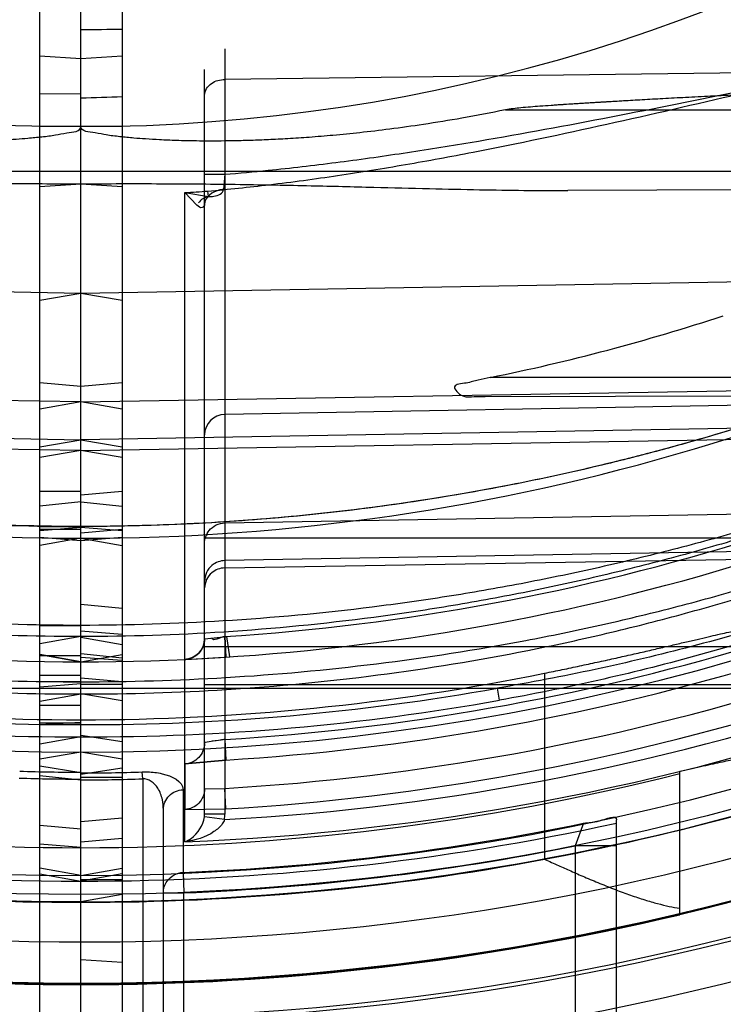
# Model space of a CAD drawing. Header units: millimetres. Extents: x 0 to 297, y 0 to 210.
# Tile 70 of 256: x 147.4982 to 147.5836, y 92.5592 to 92.6788. Entities that reach past the tile are written whole.
import ezdxf

# ---------------------------------------------------------------- set-up
doc = ezdxf.new("R2010")
doc.units = ezdxf.units.MM
doc.header["$LTSCALE"] = 16.335
doc.layers.get('0').update_dxf_attribs({"linetype": 'CONTINUOUS'})
for name, color, linetype in [('01_GLOBAL', 7, 'CONTINUOUS'), ('INTFCLR_1', 7, 'CONTINUOUS'), ('INTFCLR_144815', 7, 'CONTINUOUS'), ('INTFCLR_72935', 7, 'CONTINUOUS')]:
    doc.layers.add(name, color=color, linetype=linetype)

msp = doc.modelspace()

# ---------------------------------------------------------------- linework, layer by layer
at = {"color": 7, "linetype": 'Continuous'}
msp.add_circle((148.2308034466, 92.1164639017), 1.9, dxfattribs=at)
at = {"color": 9, "linetype": 'Continuous'}
msp.add_arc((148.2308034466, 92.1164639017), 1.8756493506, 92.9674534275, 177.0325465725, dxfattribs=at)
at = {"layer": '01_GLOBAL', "color": 7, "linetype": 'Continuous'}
msp.add_circle((148.2308034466, 92.1164639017), 1.925, dxfattribs=at)
at = {"layer": 'INTFCLR_1', "color": 6, "linetype": 'Continuous'}
for p, q in [((147.5006636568, 92.47704113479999), (147.5006636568, 93.3261662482)), ((147.5056636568, 92.4716036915), (147.5056636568, 92.9663098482)), ((147.5056636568, 92.6698208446), (147.5006636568, 92.6697515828)), ((147.5232356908, 92.6013880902), (147.5231200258, 92.60388301)), ((147.5056636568, 92.6008273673), (147.5006636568, 92.6017096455)), ((147.5056636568, 92.58985774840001), (147.5006636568, 92.58897781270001)), ((147.5006636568, 92.57870344), (147.5056636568, 92.5782889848)), ((147.5056636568, 92.5748769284), (147.5006636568, 92.5757592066))]:
    msp.add_line(p, q, dxfattribs=at)
at = {"layer": 'INTFCLR_1', "color": 9, "linetype": 'Continuous'}
for p, q in [((147.5231200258, 92.6752570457), (147.5231200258, 92.5823278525)), ((147.5006636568, 92.6744113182), (147.5056636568, 92.6740820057)), ((147.5206636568, 92.5823278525), (147.5206636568, 92.6727574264)), ((147.6407002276, 92.6730836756), (147.5231200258, 92.6715386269)), ((147.5571800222, 92.6678536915), (147.6484319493, 92.6678536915)), ((147.5056636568, 92.665827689), (147.5006636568, 92.665827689)), ((147.6367015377, 92.66035369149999), (147.5006636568, 92.66035369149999)), ((147.5206636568, 92.6600594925), (147.5231199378, 92.66002865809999)), ((147.5231199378, 92.66002865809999), (147.5229575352, 92.6581815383)), ((147.519739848, 92.65626507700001), (147.5182678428, 92.65781112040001)), ((147.5182678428, 92.65781112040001), (147.5211214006, 92.65732359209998)), ((147.5182678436, 92.5789638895), (147.5182678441, 92.6578111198)), ((147.5211214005, 92.65732359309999), (147.5210544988, 92.65798947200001)), ((147.6377611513, 92.6583148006), (147.5647430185, 92.6580599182)), ((147.6303152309, 92.6477439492), (147.5056636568, 92.64556814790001)), ((147.5056636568, 92.64556814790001), (147.5006636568, 92.644686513)), ((147.6392706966, 92.6353536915), (147.5553364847, 92.6353536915)), ((147.5056636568, 92.63424906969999), (147.5006636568, 92.63468651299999)), ((147.5056636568, 92.6323846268), (147.6337637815, 92.6346189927)), ((147.6339838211, 92.6328056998), (147.5231200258, 92.630870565)), ((147.5547316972, 92.6330249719), (147.6355062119, 92.6333069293)), ((147.5056636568, 92.6323846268), (147.5006636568, 92.6315036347)), ((147.6349424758, 92.6300548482), (147.5056636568, 92.6277999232)), ((147.5056636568, 92.6264828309), (147.6371989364, 92.6287112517)), ((147.5006636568, 92.626918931), (147.5056636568, 92.6277999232)), ((147.5056636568, 92.6264828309), (147.5006636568, 92.6256271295)), ((147.5056636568, 92.6215109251), (147.5006636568, 92.6215109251)), ((147.5056636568, 92.6202328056), (147.5006636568, 92.619712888)), ((147.5231200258, 92.6176977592), (147.6373440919, 92.6196900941)), ((147.5006636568, 92.6172133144), (147.5056636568, 92.6172556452)), ((147.5056636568, 92.6171467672), (147.5006636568, 92.6167093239)), ((147.5006636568, 92.6169262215), (147.5056636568, 92.6169262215)), ((147.5056636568, 92.6154967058), (147.5006636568, 92.6159212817)), ((147.5056636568, 92.6158276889), (147.5006636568, 92.614946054)), ((147.5874119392, 92.6158276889), (147.5206636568, 92.6158276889)), ((147.6384944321, 92.6151254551), (147.5231200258, 92.6131130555)), ((147.5231200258, 92.61221758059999), (147.6407002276, 92.61420957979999)), ((147.5006636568, 92.60517111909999), (147.5056636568, 92.6052476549)), ((147.5056636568, 92.6038789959), (147.5006636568, 92.6029980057)), ((147.5006636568, 92.6017093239), (147.5056636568, 92.6008276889)), ((147.5056636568, 92.60154327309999), (147.5006636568, 92.60154327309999)), ((147.5206636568, 92.60266585), (147.5868835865, 92.60266585)), ((147.5006636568, 92.59919390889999), (147.5056636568, 92.59919390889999)), ((147.5056636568, 92.59839481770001), (147.5006636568, 92.59838551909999)), ((147.5056636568, 92.5981470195), (147.5006636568, 92.597728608)), ((147.5206636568, 92.59808114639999), (147.5924794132, 92.59808114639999)), ((147.5006636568, 92.597617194), (147.6037173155, 92.597617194)), ((147.5006636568, 92.5960307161), (147.5056636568, 92.5969117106)), ((147.5564671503, 92.5961536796), (147.5562282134, 92.597617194)), ((147.5056636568, 92.5955254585), (147.5006636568, 92.5955254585)), ((147.5006636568, 92.5932210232), (147.5056636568, 92.5934920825)), ((147.5056636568, 92.5933660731), (147.5006636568, 92.5933660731)), ((147.5006636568, 92.59319340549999), (147.5056636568, 92.5931933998)), ((147.5056636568, 92.5917066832), (147.5006636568, 92.59083284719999)), ((147.5231200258, 92.5913798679), (147.5232286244, 92.58888633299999)), ((147.5182728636, 92.5884354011), (147.5182707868, 92.5828869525)), ((147.5056636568, 92.5873204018), (147.5006636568, 92.58816367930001)), ((147.5131636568, 92.5866053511), (147.5131021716, 92.5874464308)), ((147.5006636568, 92.58702458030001), (147.5056636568, 92.58647828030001)), ((147.5131636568, 92.5866053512), (147.5131636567, 92.51117845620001)), ((147.5180611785, 92.5852842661), (147.5180611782, 92.5752413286)), ((147.5206636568, 92.5853828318), (147.5231199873, 92.58544390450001)), ((147.5232255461, 92.58294992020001), (147.5231199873, 92.58544390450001)), ((147.5156636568, 92.5133592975), (147.5156636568, 92.5828762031)), ((147.5182707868, 92.5828869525), (147.5232255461, 92.58294992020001)), ((147.5230762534, 92.581655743), (147.5206417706, 92.5819798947)), ((147.5231200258, 92.5823278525), (147.5206636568, 92.5823278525)), ((147.5666722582, 92.5812210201), (147.5656636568, 92.5784708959)), ((147.5706636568, 92.5016036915), (147.5706636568, 92.58164569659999)), ((147.5056636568, 92.58048775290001), (147.5006636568, 92.58092132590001)), ((147.5656636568, 92.5784708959), (147.5656636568, 92.4982703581)), ((147.5706636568, 92.5784708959), (147.5656636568, 92.5784708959)), ((147.5180611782, 92.5752413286), (147.5181636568, 92.5727502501)), ((147.5006636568, 92.5750538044), (147.5056636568, 92.5741721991)), ((147.5056636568, 92.5716722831), (147.5006636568, 92.5716722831)), ((147.5156636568, 92.5727502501), (147.5181636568, 92.5727502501)), ((147.5181636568, 92.50603519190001), (147.5181636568, 92.5727502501))]:
    msp.add_line(p, q, dxfattribs=at)
at = {"layer": 'INTFCLR_1', "color": 7, "linetype": 'Continuous'}
for p, q in [((147.5206636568, 92.6036137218), (147.523360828, 92.6039132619)), ((147.5237216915, 92.6014186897), (147.523360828, 92.6039132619)), ((147.5231200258, 92.60388301), (147.5232356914, 92.6013880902)), ((147.5182544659, 92.6011152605), (147.5232356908, 92.6013880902)), ((147.5182544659, 92.6011152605), (147.5232356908, 92.6013880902)), ((147.5182493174, 92.58841589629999), (147.5232286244, 92.58888633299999)), ((147.5232286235, 92.58888633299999), (147.5182728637, 92.588435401)), ((147.5189502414, 92.5790751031), (147.5182678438, 92.5789638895))]:
    msp.add_line(p, q, dxfattribs=at)
at = {"layer": 'INTFCLR_1', "color": 6, "linetype": 'Continuous'}
for centre, radius, start, end in [((147.5056636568, 92.8766036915), 0.3017258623, 270, 90.00000002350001), ((147.5056636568, 92.8766036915), 0.2867456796, 270, 90.00000002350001), ((147.4510594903, 93.4569732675), 0.7999666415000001, 273.5550652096, 273.9139416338), ((147.506466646, 92.8767766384), 0.2463195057, 281.4434224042, 288.254813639), ((147.5058577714, 92.8766059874), 0.2941689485, 273.3847160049, 287.2678979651), ((147.5056644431, 92.8068573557), 0.2195369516, 269.9997947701, 271.9415041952), ((147.5056636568, 92.8766036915), 0.3024314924, 270, 282.4111497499), ((147.5056636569, 92.8766036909), 0.3016172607, 272.3557200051, 281.669826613)]:
    msp.add_arc(centre, radius, start, end, dxfattribs=at)
at = {"layer": 'INTFCLR_1', "color": 9, "linetype": 'Continuous'}
for centre, radius, start, end in [((147.5056636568, 92.8766036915), 0.2107755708, 270.0000000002, 337.5066823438), ((147.5056636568, 92.8766036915), 0.2607760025, 269.9999999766, 303.1824438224), ((147.5056636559, 92.87660370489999), 0.219155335, 273.2970471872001, 274.0270834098), ((147.5056636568, 92.8766036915), 0.2757760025, 269.9999999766, 298.0879374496), ((147.5231636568, 92.6283709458), 0.0025, 91.00000022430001, 179.9999999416), ((147.5057069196, 92.87660567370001), 0.2732780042, 273.6533268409, 287.3964293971), ((147.5181636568, 92.6036137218), 0.0025, 272.6216982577, 359.999999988), ((147.5055163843, 92.8766056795), 0.2857685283, 273.531716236, 286.5427789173), ((147.5054730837, 92.87660381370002), 0.2882648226, 273.5313428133, 286.5425042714), ((147.5059050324, 92.87658606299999), 0.2916508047, 273.3839117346, 287.2680685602), ((147.5063522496, 92.8765185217), 0.2833258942, 269.8607487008, 280.1390360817), ((147.5066135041, 92.8765191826), 0.295322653, 273.1956074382, 289.1963105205), ((147.5063288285, 92.8765262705), 0.284820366, 269.8661908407, 280.138887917), ((147.506577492, 92.8765182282), 0.2977838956, 272.2498865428, 289.1963144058), ((147.5056643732, 92.8078344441), 0.2213561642, 269.9998145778, 271.9414844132), ((147.5178867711, 92.58232784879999), 0.0027768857, 352.8016912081, 7.604890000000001e-05), ((147.517934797, 92.5823280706), 0.0051852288, 352.5499207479, 359.9975900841), ((147.5056636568, 92.87660369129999), 0.3049314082, 269.9999999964, 282.3077587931), ((147.5056636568, 92.8766036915), 0.3041104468, 272.355720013, 281.3789241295)]:
    msp.add_arc(centre, radius, start, end, dxfattribs=at)
at = {"layer": 'INTFCLR_1', "color": 7, "linetype": 'Continuous'}
for centre, radius, start, end in [((147.6037190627, 92.0707940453), 0.5989993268, 93.47053909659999, 93.96385403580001), ((147.6473616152, 91.35727156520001), 1.3138552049, 93.2618077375, 93.4866402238), ((147.5179722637, 92.63742077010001), 0.0339140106, 274.5517408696, 277.3031503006), ((147.505116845, 92.88699879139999), 0.286185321, 272.6358636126, 273.7274128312), ((147.5299653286, 92.53659757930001), 0.0552083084, 97.12245910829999, 98.73323530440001)]:
    msp.add_arc(centre, radius, start, end, dxfattribs=at)
at = {"layer": 'INTFCLR_1', "color": 9, "linetype": 'Continuous'}
for points, knots in [([(147.5210544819, 92.65798947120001), (147.5235486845, 92.65821164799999), (147.5274268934, 92.6586193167), (147.5326774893, 92.65928773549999), (147.5381939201, 92.6600711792), (147.5450584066, 92.66118558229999), (147.5559691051, 92.6632025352), (147.5694890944, 92.6660695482), (147.5829144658, 92.66918040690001), (147.5936028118, 92.6716629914), (147.6002582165, 92.6731698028), (147.6055663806, 92.6743156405), (147.6095183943, 92.6751301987), (147.613439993, 92.6758876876), (147.6173214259, 92.67657121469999), (147.6211485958, 92.6771594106), (147.6249043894, 92.6776249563), (147.6279862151, 92.6778830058), (147.6304027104, 92.6779802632), (147.6327159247, 92.6779899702), (147.6349606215, 92.67785642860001), (147.6370819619, 92.6774874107), (147.6385262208, 92.677077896), (147.6399978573, 92.6764151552), (147.6414028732, 92.6752538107), (147.6417817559, 92.67392607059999), (147.6417817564, 92.6732847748)], [0, 0, 0, 0, 0.06020639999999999, 0.09374061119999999, 0.1272575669, 0.1941663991, 0.2609284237, 0.3940157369, 0.5264126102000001, 0.5922708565, 0.6578406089, 0.6904777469, 0.72283508, 0.7548556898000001, 0.786505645, 0.8175882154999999, 0.8479440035, 0.8774829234, 0.8919141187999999, 0.9060776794, 0.9331034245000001, 0.9458228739, 0.9577986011, 0.9690715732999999, 0.9845811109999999, 1, 1, 1, 1]), ([(147.5231198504, 92.66002865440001), (147.5248748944, 92.6601763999), (147.5280029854, 92.6604695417), (147.5324968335, 92.66096104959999), (147.5379663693, 92.6616292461), (147.5447727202, 92.66258129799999), (147.5555901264, 92.6643081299), (147.5689984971, 92.6667710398), (147.5823194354, 92.669456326), (147.5929210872, 92.6716056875), (147.5995215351, 92.67291309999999), (147.6047851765, 92.6739091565), (147.6087047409, 92.6746184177), (147.6125941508, 92.6752791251), (147.6164437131, 92.6758765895), (147.62023939, 92.67639221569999), (147.6239641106, 92.6768022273), (147.6270949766, 92.67703747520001), (147.6289826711, 92.67710492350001), (147.6296534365, 92.6771165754)], [0, 0, 0, 0, 0.0489322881, 0.0872815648, 0.1255925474, 0.2020168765, 0.2782050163, 0.4299198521, 0.5807251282, 0.6557395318, 0.7304548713, 0.7676637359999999, 0.8045717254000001, 0.8411178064, 0.8772671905, 0.9127986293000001, 0.9475317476, 0.9813615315, 1, 1, 1, 1]), ([(147.5206636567, 92.66965688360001), (147.5206636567, 92.67020525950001), (147.5214253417, 92.67128081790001), (147.5225607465, 92.6715312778), (147.5231200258, 92.6715386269)], [0, 0, 0, 0, 0.4950565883, 1, 1, 1, 1]), ([(147.5229575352, 92.6581815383), (147.5228134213, 92.658173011), (147.5218463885, 92.6580732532), (147.5206636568, 92.65724303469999), (147.5206636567, 92.6563943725)], [0, 0, 0, 0, 0.1453795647, 1, 1, 1, 1]), ([(147.5211124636, 92.65732190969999), (147.5213436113, 92.6573261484), (147.5219928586, 92.6573471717), (147.5229285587, 92.6577137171), (147.5229575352, 92.6581815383)], [0, 0, 0, 0, 0.3303117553, 1, 1, 1, 1]), ([(147.5206636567, 92.6563943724), (147.5206636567, 92.6562297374), (147.520353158, 92.65575630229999), (147.5199317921, 92.656127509), (147.5197398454, 92.65626507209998)], [0, 0, 0, 0, 0.4107806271, 1, 1, 1, 1]), ([(147.6303152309, 92.6477439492), (147.6295969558, 92.64736734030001), (147.6271418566, 92.64609455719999), (147.6241399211, 92.6445979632), (147.6212911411, 92.6432288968), (147.619031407, 92.64216195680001), (147.6166857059, 92.64108544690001), (147.6142674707, 92.6400081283), (147.6117512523, 92.63891026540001), (147.6072195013, 92.63699614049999), (147.6005703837, 92.6343736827), (147.5937586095, 92.6319395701), (147.5881823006, 92.6301007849), (147.5825137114, 92.62833546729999), (147.5753459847, 92.6262984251), (147.5666530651, 92.6241384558), (147.5549910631, 92.62165011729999), (147.5403154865, 92.6192735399), (147.5228740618, 92.6176143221), (147.5113063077, 92.6172553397), (147.5056636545, 92.6172556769)], [0, 0, 0, 0, 0.0187784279, 0.0640286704, 0.0776573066, 0.0919599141, 0.1218885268, 0.1374130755, 0.1532557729, 0.1854520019, 0.2513120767, 0.3187196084, 0.3529057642, 0.3872578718, 0.4561807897, 0.5254037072, 0.5946128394, 0.73223709, 0.8693510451, 1, 1, 1, 1]), ([(147.6344421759, 92.6347946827), (147.634427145, 92.63485294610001), (147.6340922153, 92.6347435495), (147.6337252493, 92.63463301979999), (147.6329345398, 92.63430076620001), (147.6315425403, 92.6336963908), (147.6293403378, 92.63269114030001), (147.6263593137, 92.6313296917), (147.6236004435, 92.6300848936), (147.6212370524, 92.62903734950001), (147.6187301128, 92.6279411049), (147.6161633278, 92.6268443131), (147.613543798, 92.6257538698), (147.6094890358, 92.624097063), (147.6032807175, 92.62168359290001), (147.5948202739, 92.61867797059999), (147.5876112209, 92.6163646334), (147.5817529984, 92.6146375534), (147.5758373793, 92.61299648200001), (147.5698758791, 92.61149784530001), (147.5638732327, 92.6101449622), (147.5578475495, 92.6088909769), (147.5502946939, 92.60751379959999), (147.5381974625, 92.6057205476), (147.5233219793, 92.6042673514), (147.5114449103, 92.60388281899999), (147.5056636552, 92.6038789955)], [0, 0, 0, 0, 0.0013514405, 0.0051117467, 0.0111694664, 0.019213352, 0.0399624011, 0.0650325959, 0.0930268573, 0.1078823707, 0.1231032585, 0.154478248, 0.1705741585, 0.1868313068, 0.2528572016, 0.3201560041, 0.3884586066, 0.4228740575, 0.4573252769, 0.526336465, 0.5609061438, 0.5955214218, 0.6645675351, 0.7333044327, 0.8701529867, 1, 1, 1, 1]), ([(147.6337035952, 92.6346411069), (147.633434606, 92.6346363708), (147.6326583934, 92.6342768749), (147.6310520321, 92.6336714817), (147.6286950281, 92.6326137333), (147.6257215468, 92.63132621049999), (147.6229798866, 92.6301403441), (147.6206290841, 92.6291445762), (147.6181356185, 92.6281020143), (147.6155827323, 92.6270592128), (147.6129777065, 92.6260225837), (147.6089438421, 92.6244470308), (147.6027675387, 92.62215231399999), (147.5943533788, 92.6192961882), (147.5871853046, 92.61709895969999), (147.5813603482, 92.6154588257), (147.5754762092, 92.61390002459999), (147.5695475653, 92.6124771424), (147.5635788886, 92.6111930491), (147.5575855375, 92.61000263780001), (147.550073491, 92.60869565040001), (147.5380410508, 92.6069941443), (147.5232390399, 92.60561542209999), (147.511421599, 92.6052508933), (147.5056636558, 92.6052473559)], [0, 0, 0, 0, 0.006095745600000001, 0.0187161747, 0.0393846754, 0.06435359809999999, 0.0922380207, 0.107037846, 0.1222039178, 0.1534737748, 0.1695200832, 0.1857302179, 0.2515978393, 0.3187891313, 0.3870365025, 0.4214436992, 0.4558992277, 0.524954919, 0.5595635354, 0.5942281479, 0.6634010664, 0.7322967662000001, 0.8695355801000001, 1, 1, 1, 1]), ([(147.5988789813, 92.63379458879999), (147.5970431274, 92.633110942), (147.5942642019, 92.6321248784), (147.5905251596, 92.6308735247), (147.5848383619, 92.62902127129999), (147.5781212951, 92.62704324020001), (147.5703547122, 92.62505428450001), (147.5625372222, 92.623213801), (147.5527089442, 92.62126577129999), (147.5408580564, 92.61945196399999), (147.5289694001, 92.618167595), (147.5172334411, 92.6174166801), (147.5094582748, 92.6172590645), (147.5056636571, 92.6172556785)], [0, 0, 0, 0, 0.0617613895, 0.09294716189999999, 0.1243056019, 0.2503181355, 0.3136033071, 0.3770490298, 0.5034991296, 0.6293644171, 0.7549040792, 0.8803678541, 1, 1, 1, 1]), ([(147.5056636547, 92.596911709), (147.5115475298, 92.5969077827), (147.523591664, 92.5972800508), (147.5417123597, 92.59901792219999), (147.5569125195, 92.60150483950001), (147.5689606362, 92.6041060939), (147.5764514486, 92.6059919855), (147.5824135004, 92.60765767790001), (147.5883315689, 92.6094222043), (147.5956210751, 92.61180392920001), (147.6041840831, 92.6149375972), (147.6104679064, 92.61749312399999), (147.6145715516, 92.6192726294), (147.6172242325, 92.6204520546), (147.620434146, 92.6219323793), (147.6235513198, 92.6234414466), (147.6259402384, 92.6246419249), (147.628136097, 92.62577368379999), (147.6301900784, 92.6268713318), (147.6320624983, 92.6279199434), (147.6332471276, 92.6286025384), (147.6342028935, 92.62918827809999), (147.6349739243, 92.6296590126), (147.6353416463, 92.6299710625), (147.6356338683, 92.63015630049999), (147.6356155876, 92.6302277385)], [0, 0, 0, 0, 0.1300529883, 0.2661331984, 0.4020883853, 0.4702131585, 0.5385311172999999, 0.5727886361, 0.6070347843, 0.6750245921, 0.7422551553, 0.8085421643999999, 0.8249273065, 0.8411194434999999, 0.8727085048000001, 0.9030533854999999, 0.9176641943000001, 0.9318013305, 0.9576606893, 0.9691088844, 0.9792876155, 0.9877522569, 0.9942421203, 0.9983701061, 1, 1, 1, 1]), ([(147.5056636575, 92.59839481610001), (147.5115244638, 92.59839060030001), (147.5235096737, 92.5987427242), (147.5415384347, 92.6003901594), (147.5566583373, 92.6027489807), (147.5686446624, 92.6052184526), (147.5760963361, 92.607009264), (147.5820274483, 92.6085915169), (147.5879124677, 92.6102672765), (147.5951610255, 92.6125295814), (147.6036777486, 92.61550775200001), (147.6099300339, 92.61793820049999), (147.6140132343, 92.6196311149), (147.6166512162, 92.6207526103), (147.6198432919, 92.62216035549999), (147.6229440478, 92.6235960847), (147.6253203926, 92.624738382), (147.6275039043, 92.62581500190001), (147.6295466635, 92.626859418), (147.6314090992, 92.6278575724), (147.632587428, 92.6285072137), (147.6335369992, 92.6290646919), (147.6343053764, 92.6295127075), (147.6346672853, 92.629809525), (147.6349610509, 92.6299858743), (147.6349424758, 92.6300548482)], [0, 0, 0, 0, 0.1306793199, 0.2671604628, 0.4034123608, 0.4716301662, 0.5399963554, 0.5742590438, 0.6084966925, 0.6764262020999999, 0.743534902, 0.8096345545, 0.8259621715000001, 0.8420928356, 0.87354809, 0.9037458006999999, 0.9182785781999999, 0.9323352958, 0.9580329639, 0.9694019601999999, 0.9795046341, 0.9878997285, 0.9943285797, 0.9984072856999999, 1, 1, 1, 1]), ([(147.6371989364, 92.6287112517), (147.6371999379, 92.62841142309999), (147.6368229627, 92.62769511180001), (147.6359069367, 92.6267051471), (147.6345427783, 92.625546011), (147.6328300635, 92.62430071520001), (147.6308600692, 92.623008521), (147.6279300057, 92.62123999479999), (147.6248070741, 92.6195331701), (147.6215357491, 92.61787258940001), (147.6180873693, 92.6162064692), (147.6136453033, 92.6141986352), (147.6081848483, 92.6119337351), (147.6007590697, 92.60908967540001), (147.5913124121, 92.6058935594), (147.5797874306, 92.6025948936), (147.5680862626, 92.5998078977), (147.5601946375, 92.5983015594), (147.5562282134, 92.597617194)], [0, 0, 0, 0, 0.0102308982, 0.0258195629, 0.0465372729, 0.07094893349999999, 0.09813150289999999, 0.1268757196, 0.1877218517, 0.2195079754, 0.2520561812, 0.3183951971, 0.3858144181, 0.4537427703, 0.5897004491, 0.725948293, 0.8626566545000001, 1, 1, 1, 1]), ([(147.6378626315, 92.6288741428), (147.6378626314, 92.6280996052), (147.6367251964, 92.62694603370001), (147.6352158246, 92.62555428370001), (147.6334667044, 92.62423479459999), (147.6314937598, 92.6228794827), (147.628547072, 92.62101863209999), (147.6254084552, 92.6192240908), (147.6221179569, 92.6174776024), (147.6186529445, 92.6157247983), (147.6141876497, 92.61361522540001), (147.6086990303, 92.6112303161), (147.6012360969, 92.60824059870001), (147.5917426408, 92.60487578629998), (147.5801558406, 92.6014017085), (147.5683919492, 92.598467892), (147.5604572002, 92.59686721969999), (147.5564671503, 92.5961536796)], [0, 0, 0, 0, 0.0261215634, 0.0471155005, 0.0717675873, 0.09915979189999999, 0.1280750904, 0.1891877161, 0.2210736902, 0.2536998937, 0.3201411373, 0.3875928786, 0.4554953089, 0.5912459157, 0.7271141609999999, 0.8632993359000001, 1, 1, 1, 1]), ([(147.5206636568, 92.6151999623), (147.5206636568, 92.6157530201), (147.5210987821, 92.61705167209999), (147.5224130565, 92.61768542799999), (147.5231200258, 92.6176977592)], [0, 0, 0, 0, 0.4388878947, 1, 1, 1, 1]), ([(147.5231200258, 92.6131130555), (147.5225667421, 92.6131034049), (147.5212757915, 92.6126467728), (147.5206636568, 92.6113220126), (147.5206636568, 92.6106152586)], [0, 0, 0, 0, 0.4391383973, 1, 1, 1, 1]), ([(147.5231200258, 92.61221758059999), (147.5225582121, 92.6122080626), (147.5212820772, 92.6117688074), (147.5206636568, 92.61047164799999), (147.5206636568, 92.6097914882)], [0, 0, 0, 0, 0.4523911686, 1, 1, 1, 1]), ([(147.5131021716, 92.5874464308), (147.5133229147, 92.5874539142), (147.5141397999, 92.5874515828), (147.5158706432, 92.5872741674), (147.5180611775, 92.58635302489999), (147.5180611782, 92.5852842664)], [0, 0, 0, 0, 0.1177654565, 0.4301495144, 1, 1, 1, 1]), ([(147.5156636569, 92.5828762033), (147.5156636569, 92.58327447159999), (147.5155601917, 92.5841831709), (147.5150594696, 92.58570837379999), (147.5138765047, 92.5866550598), (147.5131636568, 92.5866053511)], [0, 0, 0, 0, 0.2461175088, 0.5584123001, 1, 1, 1, 1]), ([(147.5156636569, 92.5828762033), (147.5156636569, 92.5834789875), (147.5161890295, 92.5847434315), (147.5174433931, 92.5852598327), (147.5180611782, 92.5852842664)], [0, 0, 0, 0, 0.4936596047, 1, 1, 1, 1]), ([(147.5206636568, 92.5853828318), (147.5206636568, 92.584761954), (147.5201598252, 92.58347101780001), (147.5188914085, 92.5829135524), (147.5182707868, 92.5828869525)], [0, 0, 0, 0, 0.4998737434, 1, 1, 1, 1]), ([(147.5182678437, 92.5789638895), (147.5185353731, 92.57906564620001), (147.519684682, 92.57970028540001), (147.5205134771, 92.58096512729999), (147.5206417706, 92.5819798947)], [0, 0, 0, 0, 0.2186492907, 1, 1, 1, 1]), ([(147.5156636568, 92.5727502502), (147.5156636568, 92.5732487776), (147.516039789, 92.5745168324), (147.5173218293, 92.575211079), (147.5180611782, 92.5752413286)], [0, 0, 0, 0, 0.4025268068, 1, 1, 1, 1])]:
    msp.add_open_spline(points, degree=3, knots=knots, dxfattribs=at)
at = {"layer": 'INTFCLR_1', "color": 7, "linetype": 'Continuous'}
for points, knots in [([(147.5982877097, 92.67003037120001), (147.5967063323, 92.6700201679), (147.5936955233, 92.6699960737), (147.589423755, 92.66984576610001), (147.5856060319, 92.6696843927), (147.5822013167, 92.6695194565), (147.5791407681, 92.66936028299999), (147.5763736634, 92.6692105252), (147.5738623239, 92.6690709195), (147.5715754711, 92.66894017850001), (147.5694862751, 92.66881745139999), (147.5675744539, 92.6687023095), (147.5658252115, 92.6685944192), (147.5642225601, 92.668491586), (147.5627547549, 92.66839245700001), (147.5610464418, 92.6682694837), (147.5591998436, 92.66811995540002), (147.557800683, 92.6679693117), (147.5571800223, 92.6678536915)], [0, 0, 0, 0, 0.1152137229, 0.2193399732, 0.3113912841, 0.3936044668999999, 0.4676796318, 0.5346690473, 0.5954968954, 0.6509258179, 0.701549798, 0.7479677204, 0.7904639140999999, 0.829233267, 0.8649681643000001, 0.897646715, 0.9540038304, 1, 1, 1, 1]), ([(147.5206636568, 92.6036137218), (147.5206633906, 92.60299132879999), (147.5201415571, 92.6017039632), (147.5188764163, 92.6011436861), (147.5182544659, 92.6011152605)], [0, 0, 0, 0, 0.4999170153, 1, 1, 1, 1]), ([(147.5206519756, 92.59091162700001), (147.5206494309, 92.59029119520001), (147.5201380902, 92.5890030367), (147.5188713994, 92.5884453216), (147.5182493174, 92.58841589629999)], [0, 0, 0, 0, 0.4990586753, 1, 1, 1, 1]), ([(147.5231200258, 92.5913798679), (147.5229596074, 92.59135982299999), (147.5222752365, 92.5912790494), (147.5218903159, 92.5911600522), (147.5204894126, 92.5910273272), (147.5206519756, 92.59091162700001)], [0, 0, 0, 0, 0.192498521, 0.7624128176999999, 1, 1, 1, 1]), ([(147.5230762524, 92.5816557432), (147.5230166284, 92.58146567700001), (147.5226996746, 92.58088024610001), (147.5212129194, 92.5796292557), (147.5195073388, 92.5791211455), (147.5182678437, 92.5789638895)], [0, 0, 0, 0, 0.1046986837, 0.3433006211, 1, 1, 1, 1])]:
    msp.add_open_spline(points, degree=3, knots=knots, dxfattribs=at)
at = {"layer": 'INTFCLR_1', "color": 6, "linetype": 'Continuous'}
for points, knots in [([(147.5571800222, 92.6678536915), (147.555419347, 92.6674992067), (147.5521140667, 92.6668623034), (147.5474284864, 92.66609880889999), (147.5432953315, 92.6655202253), (147.5396306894, 92.6650854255), (147.5363679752, 92.6647603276), (147.5334523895, 92.66452026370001), (147.5308384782, 92.66434635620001), (147.5284882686, 92.66422420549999), (147.5263704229, 92.6641426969), (147.5244579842, 92.66409314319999), (147.5227277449, 92.6640687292), (147.5211595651, 92.66406408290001), (147.5193454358, 92.6640779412), (147.5173722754, 92.6641216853), (147.5153059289, 92.6642063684), (147.5135901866, 92.6643082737), (147.5119833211, 92.6644300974), (147.5104130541, 92.66459129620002), (147.5087771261, 92.66477454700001), (147.5073786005, 92.66512583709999), (147.5056550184, 92.6652044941), (147.5056636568, 92.665827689)], [0, 0, 0, 0, 0.1036285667, 0.1941964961, 0.2738897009, 0.3444172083, 0.4071131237, 0.4630688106, 0.5132066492, 0.5582621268, 0.5988532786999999, 0.6354922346, 0.6686431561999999, 0.6986948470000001, 0.7259742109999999, 0.7733177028, 0.8125732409, 0.8452689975, 0.8725570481, 0.9053186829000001, 0.9373193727, 0.9640385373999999, 1, 1, 1, 1]), ([(147.5056636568, 92.6588723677), (147.5089209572, 92.6588960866), (147.5153608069, 92.6589095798), (147.5246701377, 92.65882315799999), (147.5332554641, 92.6586612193), (147.5409213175, 92.65847207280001), (147.5477414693, 92.65829671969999), (147.5538217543, 92.65815845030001), (147.5594091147, 92.6580706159), (147.562973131, 92.6580537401), (147.5647430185, 92.6580599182)], [0, 0, 0, 0, 0.1653841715, 0.3269571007, 0.4726648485, 0.6013518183, 0.7162859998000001, 0.8190525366, 0.9101386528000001, 1, 1, 1, 1]), ([(147.5553364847, 92.6353536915), (147.5548471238, 92.6352546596), (147.5538202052, 92.63506539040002), (147.5525939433, 92.6346352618), (147.55035034, 92.63449326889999), (147.5520085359, 92.6328092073), (147.5533599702, 92.6331128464), (147.5542821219, 92.6330234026), (147.5547316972, 92.6330249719)], [0, 0, 0, 0, 0.1721916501, 0.3443471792, 0.5146110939, 0.6860148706, 0.8449498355, 1, 1, 1, 1]), ([(147.566672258, 92.5812210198), (147.5673151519, 92.58131822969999), (147.5683111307, 92.5812093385), (147.5706634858, 92.5823344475), (147.5706636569, 92.58164569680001)], [0, 0, 0, 0, 0.4856048, 1, 1, 1, 1])]:
    msp.add_open_spline(points, degree=3, knots=knots, dxfattribs=at)
at = {"layer": 'INTFCLR_1', "color": 9, "linetype": 'Continuous'}
msp.add_open_spline([(147.5211125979, 92.6573203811), (147.5206520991, 92.6572380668), (147.5201662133, 92.65696433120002), (147.5199342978, 92.6565580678)], degree=3, dxfattribs=at)
at = {"layer": 'INTFCLR_1', "color": 6, "linetype": 'Continuous'}
msp.add_open_spline([(147.5231200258, 92.60388301), (147.5226122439, 92.60381767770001), (147.5215950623, 92.60318805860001), (147.5215950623, 92.6037000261)], degree=3, dxfattribs=at)
at = {"layer": 'INTFCLR_144815', "color": 9, "linetype": 'Continuous'}
msp.add_line((147.5619395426, 92.599433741), (147.5619395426, 92.57684041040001), dxfattribs=at)
at = {"layer": 'INTFCLR_144815', "color": 6, "linetype": 'Continuous'}
msp.add_line((147.5783677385, 92.5701088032), (147.5783677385, 92.5875577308), dxfattribs=at)
for radius in [0.3190566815, 0.3040475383]:
    msp.add_circle((147.5056636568, 92.8766036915), radius, dxfattribs=at)
for radius, start, end in [(0.4398395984, 313.9937911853, 154.5150993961), (0.4248395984, 312.9543589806, 154.5144414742), (0.3305190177, 45.0000000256, 314.9999999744), (0.329927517, 44.99999995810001, 315.0000000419), (0.3294494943, 44.99999997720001, 315.0000000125), (0.3194853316, 47.86578076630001, 312.1342192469), (0.3149183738, 45.72777364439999, 314.2722263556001), (0.3049205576, 45.6663486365, 314.3336513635), (0.4248395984, 205.4855585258, 293.0456409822), (0.4398395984, 205.4849006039, 292.0062088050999), (0.3555238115, 259.4836750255, 310.0313711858), (0.2828253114, 258.5228250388, 281.4771749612), (0.2983582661, 255.8961331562, 284.1038668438), (0.305, 280.6326298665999, 288.4538817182)]:
    msp.add_arc((147.5056636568, 92.8766036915), radius, start, end, dxfattribs=at)
at = {"layer": 'INTFCLR_144815', "color": 9, "linetype": 'Continuous'}
for radius, start, end in [(0.3443130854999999, 52.2436298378, 307.7563701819), (0.3243260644, 52.5411294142, 307.4588705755), (0.3148108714, 45.7280221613, 314.2719778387), (0.3098116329, 45.73034182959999, 314.2696581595), (0.4164420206, 203.8266800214, 313.0809380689), (0.4214424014, 203.8278898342, 312.5732768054), (0.4364412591, 203.8266800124, 319.1799903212), (0.3393168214, 258.4596803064, 309.0091107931), (0.3525857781, 259.4138369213, 309.1798196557), (0.3550842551, 259.4138369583, 309.1798197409), (0.305, 259.3673701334, 280.6326298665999), (0.315, 256.6554351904, 283.3445647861)]:
    msp.add_arc((147.5056636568, 92.8766036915), radius, start, end, dxfattribs=at)
at = {"layer": 'INTFCLR_144815', "color": 6, "linetype": 'Continuous'}
for points, knots in [([(147.5619395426, 92.599433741), (147.5622967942, 92.5995062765), (147.56301083, 92.599652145), (147.5640802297, 92.59987328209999), (147.5651461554, 92.6000963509), (147.566206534, 92.6003208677), (147.5672592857, 92.60054631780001), (147.5683023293, 92.6007721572), (147.5693335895, 92.6009978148), (147.5703509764, 92.6012226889), (147.5713523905, 92.6014461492), (147.5723357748, 92.6016675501), (147.5732991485, 92.6018862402), (147.5742406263, 92.6021015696), (147.5751583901, 92.60231288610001), (147.5760507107, 92.6025195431), (147.5769159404, 92.6027209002), (147.5777525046, 92.60291632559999), (147.5785589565, 92.60310520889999), (147.5793339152, 92.60328695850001), (147.5800761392, 92.603460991), (147.5809969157, 92.6036765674), (147.5820578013, 92.60392321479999), (147.5832200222, 92.60419077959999), (147.5842275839, 92.60441087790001), (147.5851771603, 92.60462447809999), (147.5860316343, 92.60473842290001), (147.5866584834, 92.60493213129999), (147.586905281, 92.6048342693)], [0, 0, 0, 0, 0.0427967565, 0.08555836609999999, 0.1282025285, 0.1706461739, 0.2128055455, 0.2545967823, 0.2959358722, 0.3367390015, 0.3769197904, 0.4163923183, 0.4550771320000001, 0.4928963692, 0.5297749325, 0.5656409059, 0.6004266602, 0.6340664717, 0.666496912, 0.6976655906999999, 0.7275142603, 0.7559974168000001, 0.80868321, 0.8554082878, 0.8959204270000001, 0.9300212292, 0.9688314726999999, 1, 1, 1, 1]), ([(147.5783677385, 92.5875577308), (147.5788592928, 92.58766594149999), (147.5798024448, 92.58787390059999), (147.5811534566, 92.5881700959), (147.5823756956, 92.5884367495), (147.5834599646, 92.58866306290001), (147.5844054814, 92.5888698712), (147.5855189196, 92.5890333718), (147.5863915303, 92.58941438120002), (147.586905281, 92.5892038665)], [0, 0, 0, 0, 0.1735258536, 0.3329541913, 0.4769054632, 0.6046002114, 0.7154811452, 0.8085865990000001, 1, 1, 1, 1]), ([(147.5619395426, 92.57684041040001), (147.5624954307, 92.5765870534), (147.5635505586, 92.5761084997), (147.5651582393, 92.5753913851), (147.566831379, 92.57466117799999), (147.5686396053, 92.57390110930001), (147.570505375, 92.5731563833), (147.5723224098, 92.57248257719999), (147.5740244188, 92.5719144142), (147.5755918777, 92.57145854), (147.5770187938, 92.5711178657), (147.5779322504, 92.5709576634), (147.5783677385, 92.5708987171)], [0, 0, 0, 0, 0.1045982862, 0.1983703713, 0.3014069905, 0.4171606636, 0.5341986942, 0.6453462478, 0.7489281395, 0.8413582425, 0.9247560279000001, 1, 1, 1, 1])]:
    msp.add_open_spline(points, degree=3, knots=knots, dxfattribs=at)
at = {"layer": 'INTFCLR_72935', "color": 6, "linetype": 'Continuous'}
for p, q in [((147.5056636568, 92.4716036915), (147.5056636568, 93.3266036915)), ((147.5106636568, 93.3261662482), (147.5106636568, 92.47704113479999)), ((147.5056636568, 92.6158280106), (147.5106636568, 92.6149457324)), ((147.5056636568, 92.6038231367), (147.5106636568, 92.6029079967)), ((147.5056636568, 92.60138283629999), (147.5106636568, 92.60100067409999)), ((147.5056636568, 92.59696677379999), (147.5106636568, 92.5961181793)), ((147.5106636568, 92.5911171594), (147.5056636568, 92.5918839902)), ((147.5106636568, 92.58897781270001), (147.5056636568, 92.58985774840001)), ((147.5056636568, 92.58718727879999), (147.5106636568, 92.5879510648)), ((147.5056636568, 92.5748780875), (147.5106636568, 92.5757580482)), ((147.5056628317, 92.5717105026), (147.5056637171, 92.5733862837)), ((147.5056636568, 92.57167230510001), (147.5056620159, 92.5717102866)), ((147.5106636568, 92.5643127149), (147.5056636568, 92.56463159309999))]:
    msp.add_line(p, q, dxfattribs=at)
at = {"layer": 'INTFCLR_72935', "color": 9, "linetype": 'Continuous'}
for p, q in [((147.5056636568, 92.6740820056), (147.5106636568, 92.6744113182)), ((147.5106636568, 92.6658276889), (147.5056636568, 92.6658276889)), ((147.5106636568, 92.66035369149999), (147.374625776, 92.66035369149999)), ((147.5056636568, 92.64556814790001), (147.3810120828, 92.6477439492)), ((147.5106636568, 92.644686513), (147.5056636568, 92.64556814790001)), ((147.5056636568, 92.6323846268), (147.3775635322, 92.6346189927)), ((147.5106636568, 92.63468651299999), (147.5056636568, 92.63424906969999)), ((147.5106636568, 92.6315036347), (147.5056636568, 92.6323846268)), ((147.3763848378, 92.6300548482), (147.5056636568, 92.6277999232)), ((147.5056636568, 92.6264828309), (147.3741283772, 92.6287112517)), ((147.5056636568, 92.6277999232), (147.5106636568, 92.626918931)), ((147.5106636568, 92.6256271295), (147.5056636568, 92.6264828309)), ((147.5106636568, 92.6215109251), (147.5056636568, 92.6210738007)), ((147.5056636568, 92.6202328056), (147.5106636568, 92.619712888)), ((147.5106636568, 92.6167093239), (147.5056636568, 92.6171467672)), ((147.5056636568, 92.61648909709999), (147.5106636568, 92.6169262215)), ((147.5106636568, 92.6159212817), (147.5056636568, 92.6154967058)), ((147.5056636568, 92.6158276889), (147.5106636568, 92.614946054)), ((147.5106636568, 92.6072777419), (147.5056636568, 92.6077756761)), ((147.5056636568, 92.6045961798), (147.5106636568, 92.6041800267)), ((147.5056636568, 92.6018256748), (147.5106636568, 92.6012843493)), ((147.5056636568, 92.6008276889), (147.5106636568, 92.6017093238)), ((147.5106636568, 92.5983726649), (147.5056636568, 92.5988307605)), ((147.5106636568, 92.59808114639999), (147.5056636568, 92.59808114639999)), ((147.4076099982, 92.597617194), (147.5106636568, 92.597617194)), ((147.5056636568, 92.5868066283), (147.5106636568, 92.5868066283)), ((147.5056636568, 92.581434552), (147.5106636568, 92.58186673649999)), ((147.5106636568, 92.57936838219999), (147.5056636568, 92.5789325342)), ((147.5106636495, 92.57506279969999), (147.5056633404, 92.574172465)), ((147.5056636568, 92.57438661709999), (147.5106636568, 92.57438661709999)), ((147.5056636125, 92.57171025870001), (147.5106636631, 92.5726006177))]:
    msp.add_line(p, q, dxfattribs=at)
at = {"layer": 'INTFCLR_72935', "color": 6, "linetype": 'Continuous'}
for centre, radius, start, end in [((147.5056636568, 92.8766036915), 0.3017258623, 90, 270.0000000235), ((147.5056636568, 92.8766036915), 0.2867456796, 90, 270.0000000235), ((147.5598247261, 93.4501846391), 0.7931636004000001, 266.0845186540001, 266.4464732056), ((147.5056633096, 92.8063980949), 0.2189843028, 268.0534792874, 270.0000908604), ((147.5056624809, 92.80732158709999), 0.2207458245, 268.0532648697, 270.0003052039), ((147.5056636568, 92.87660369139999), 0.3049314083, 256.9368400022, 270.0000000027)]:
    msp.add_arc(centre, radius, start, end, dxfattribs=at)
at = {"layer": 'INTFCLR_72935', "color": 9, "linetype": 'Continuous'}
for centre, radius, start, end in [((147.5056636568, 92.8766036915), 0.2107755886, 202.4933176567, 269.9999999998), ((147.5197469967, 91.8317077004), 0.8459677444, 90.6152090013, 90.9538817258), ((147.5399420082, 91.72123380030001), 0.9486446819, 91.76862038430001, 92.0707779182), ((147.5056636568, 92.8766036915), 0.2607760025, 236.8175561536, 270), ((147.5056636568, 92.8766036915), 0.2757760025, 240.8211786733, 269.9999999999), ((147.504975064, 92.8765185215), 0.2833258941, 259.8609639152, 270.1392513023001), ((147.504998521, 92.8765266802), 0.2848207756, 259.8611195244, 270.1338017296), ((147.5056636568, 92.8766036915), 0.3024314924, 255.4082727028, 270)]:
    msp.add_arc(centre, radius, start, end, dxfattribs=at)
at = {"layer": 'INTFCLR_72935', "color": 6, "linetype": 'Continuous'}
for points, knots in [([(147.4541472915, 92.6678536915), (147.4559057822, 92.6674996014), (147.4592069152, 92.666863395), (147.4638866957, 92.6661008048), (147.4680147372, 92.6655226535), (147.4716751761, 92.66508785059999), (147.4749347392, 92.6647625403), (147.4778480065, 92.6645222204), (147.4804600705, 92.664348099), (147.4828086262, 92.6642256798), (147.4849254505, 92.6641437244), (147.4868374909, 92.6640937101), (147.4885677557, 92.6640688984), (147.4901359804, 92.6640638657), (147.4919505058, 92.6640775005), (147.4939251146, 92.66412078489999), (147.4959933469, 92.6642043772), (147.4977106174, 92.66430600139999), (147.4993183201, 92.66442786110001), (147.5008902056, 92.66458788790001), (147.5025305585, 92.66477097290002), (147.503935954, 92.6651227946), (147.505672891, 92.66520004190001), (147.5056636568, 92.665827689)], [0, 0, 0, 0, 0.1035005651, 0.1939540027, 0.2735512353, 0.3439938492, 0.4066300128, 0.462550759, 0.5126512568, 0.5576735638, 0.5982408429, 0.6348790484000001, 0.668032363, 0.6980842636, 0.7253637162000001, 0.7727296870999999, 0.8120459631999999, 0.8447647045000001, 0.8720557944, 0.9048403, 0.9369015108, 0.9637811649, 1, 1, 1, 1]), ([(147.4465842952, 92.6580599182), (147.4483931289, 92.6580536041), (147.4520306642, 92.6580714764), (147.4577204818, 92.65816258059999), (147.4638855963, 92.65830414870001), (147.470776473, 92.65848171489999), (147.4784998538, 92.65867076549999), (147.4870703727, 92.65882891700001), (147.4962354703, 92.6589095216), (147.5025153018, 92.6588952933), (147.5056636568, 92.6588723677)], [0, 0, 0, 0, 0.0918387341, 0.1846799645, 0.2889179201, 0.4049352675, 0.534660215, 0.6811664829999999, 0.8401473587, 1, 1, 1, 1])]:
    msp.add_open_spline(points, degree=3, knots=knots, dxfattribs=at)
at = {"layer": 'INTFCLR_72935', "color": 9, "linetype": 'Continuous'}
for points, knots in [([(147.3810120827, 92.6477439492), (147.3817303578, 92.64736734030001), (147.384185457, 92.64609455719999), (147.3871873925, 92.6445979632), (147.3900361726, 92.6432288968), (147.3922959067, 92.64216195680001), (147.3946416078, 92.64108544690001), (147.3970598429, 92.6400081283), (147.3995760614, 92.63891026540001), (147.4041078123, 92.63699614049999), (147.4107569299, 92.6343736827), (147.4175687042, 92.6319395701), (147.423145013, 92.6301007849), (147.4288136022, 92.62833546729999), (147.4359813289, 92.6262984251), (147.4446742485, 92.6241384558), (147.4563362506, 92.62165011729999), (147.4710118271, 92.6192735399), (147.4884532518, 92.6176143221), (147.5000210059, 92.6172553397), (147.5056636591, 92.6172556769)], [0, 0, 0, 0, 0.0187784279, 0.0640286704, 0.0776573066, 0.0919599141, 0.1218885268, 0.1374130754, 0.1532557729, 0.1854520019, 0.2513120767, 0.3187196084, 0.3529057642, 0.3872578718, 0.4561807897, 0.5254037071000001, 0.5946128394, 0.73223709, 0.8693510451, 1, 1, 1, 1]), ([(147.5056636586, 92.60387899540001), (147.4998405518, 92.6038828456), (147.4879155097, 92.6042717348), (147.4699687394, 92.6060336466), (147.4549069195, 92.608529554), (147.4429596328, 92.6111194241), (147.4355287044, 92.61298634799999), (147.4296192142, 92.61462471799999), (147.4237675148, 92.6163488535), (147.4165654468, 92.6186583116), (147.4080990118, 92.62166390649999), (147.4012114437, 92.6243401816), (147.395865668, 92.626544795), (147.392034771, 92.6281811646), (147.3889540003, 92.62953773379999), (147.3865907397, 92.6305973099), (147.3844243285, 92.6315781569), (147.3824017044, 92.6325014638), (147.3804369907, 92.6333991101), (147.3791597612, 92.63396217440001), (147.3779689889, 92.6345038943), (147.3774222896, 92.6346549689), (147.3769077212, 92.63488222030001), (147.3768851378, 92.6347946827)], [0, 0, 0, 0, 0.1307921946, 0.2677748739, 0.4047572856, 0.473433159, 0.5423157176, 0.5768147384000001, 0.6111674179, 0.6793312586, 0.7466625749, 0.812928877, 0.8452761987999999, 0.8765399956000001, 0.9064942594, 0.9208793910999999, 0.9347191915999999, 0.9598817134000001, 0.970963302, 0.9829261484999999, 0.9921262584, 0.9979694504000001, 1, 1, 1, 1]), ([(147.505663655, 92.6052476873), (147.499864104, 92.6052512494), (147.4879990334, 92.60561989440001), (147.4701456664, 92.6072910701), (147.4551652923, 92.60965897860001), (147.4432808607, 92.6121178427), (147.4358897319, 92.61389065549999), (147.430011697, 92.6154468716), (147.4241932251, 92.6170841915), (147.4170321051, 92.6192777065), (147.4086120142, 92.6221337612), (147.4017606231, 92.624678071), (147.3964428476, 92.6267744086), (147.3926326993, 92.6283302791), (147.3895683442, 92.6296203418), (147.3872176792, 92.630628), (147.3850630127, 92.6315607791), (147.3830509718, 92.63243871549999), (147.381097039, 92.63329280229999), (147.3798253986, 92.6338271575), (147.3786432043, 92.63434552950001), (147.378094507, 92.6344828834), (147.3775871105, 92.6347058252), (147.3775635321, 92.6346189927)], [0, 0, 0, 0, 0.1313519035, 0.2686612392, 0.4058651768, 0.4745970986, 0.5434924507, 0.5779799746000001, 0.6123086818, 0.680386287, 0.7475793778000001, 0.8136565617, 0.8458924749, 0.877037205, 0.9068677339, 0.9211905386, 0.9349689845, 0.9600182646, 0.9710506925, 0.9829632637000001, 0.9921304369, 0.9979621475, 1, 1, 1, 1]), ([(147.5056636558, 92.6172556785), (147.5018380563, 92.6172586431), (147.4940117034, 92.6174192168), (147.4822173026, 92.61817838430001), (147.4703074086, 92.619474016), (147.4584737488, 92.62129085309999), (147.446718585, 92.6236347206), (147.437975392, 92.62577989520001), (147.4321865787, 92.62738454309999), (147.4283512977, 92.6284914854), (147.4236057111, 92.6299432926), (147.4179858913, 92.6318002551), (147.4142812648, 92.6331118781), (147.4124483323, 92.63379458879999)], [0, 0, 0, 0, 0.1206088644, 0.2467093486, 0.3724880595, 0.4981837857, 0.6240325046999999, 0.7502704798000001, 0.7818918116, 0.8134145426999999, 0.8761180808, 0.9383352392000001, 1, 1, 1, 1]), ([(147.375711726, 92.6302277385), (147.3756935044, 92.63015653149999), (147.3759845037, 92.62997174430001), (147.3763509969, 92.6296607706), (147.3771185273, 92.6291919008), (147.3780697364, 92.62860875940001), (147.3792498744, 92.6279284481), (147.3811146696, 92.6268836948), (147.3831602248, 92.62579005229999), (147.385349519, 92.6246610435), (147.3877430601, 92.6234575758), (147.3908752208, 92.62194069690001), (147.3947652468, 92.62014655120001), (147.400163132, 92.6177767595), (147.4071216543, 92.6149458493), (147.4142491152, 92.612336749), (147.4200727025, 92.6103771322), (147.4259760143, 92.60850526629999), (147.4319382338, 92.6067850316), (147.4379501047, 92.6052178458), (147.4439854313, 92.6037549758), (147.454560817, 92.6014769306), (147.4697714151, 92.5989979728), (147.4878416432, 92.5972753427), (147.4998235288, 92.59690781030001), (147.5056636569, 92.5969117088)], [0, 0, 0, 0, 0.00162462, 0.005738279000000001, 0.0122045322, 0.020624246, 0.0307531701, 0.0421855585, 0.06792149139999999, 0.08199191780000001, 0.09663587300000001, 0.1271351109, 0.1589097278, 0.191316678, 0.2574313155, 0.3249182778, 0.3590433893, 0.3932372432, 0.4617974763, 0.496170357, 0.5305546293, 0.5990535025, 0.7352415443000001, 0.8709143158, 1, 1, 1, 1]), ([(147.3763848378, 92.6300548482), (147.3763663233, 92.6299860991), (147.3766588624, 92.6298101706), (147.3770195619, 92.62951438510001), (147.3777844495, 92.6290681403), (147.378729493, 92.62851313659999), (147.379903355, 92.6278656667), (147.3817582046, 92.6268711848), (147.3837925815, 92.6258305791), (147.3859695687, 92.6247565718), (147.3883505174, 92.62361142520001), (147.3914661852, 92.62216826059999), (147.39533517, 92.62046182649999), (147.4007053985, 92.6182076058), (147.4076281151, 92.6155155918), (147.4147153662, 92.61303654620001), (147.4205062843, 92.6111749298), (147.4263790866, 92.6093961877), (147.4323091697, 92.60776239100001), (147.4382876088, 92.6062745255), (147.4442914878, 92.6048854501), (147.4548142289, 92.60272249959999), (147.4699444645, 92.6003712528), (147.487923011, 92.5987382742), (147.4998463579, 92.59839063), (147.5056636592, 92.59839481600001)], [0, 0, 0, 0, 0.0015875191, 0.005652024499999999, 0.0120574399, 0.0204079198, 0.0304610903, 0.0418143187, 0.0673891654, 0.08137944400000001, 0.0959450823, 0.1262962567, 0.1579362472, 0.190224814, 0.2561523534, 0.3235168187, 0.357604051, 0.3917751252, 0.4603324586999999, 0.4947236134, 0.5291383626, 0.5977313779, 0.7342178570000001, 0.8702910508, 1, 1, 1, 1])]:
    msp.add_open_spline(points, degree=3, knots=knots, dxfattribs=at)

doc.saveas('drawing.dxf')
